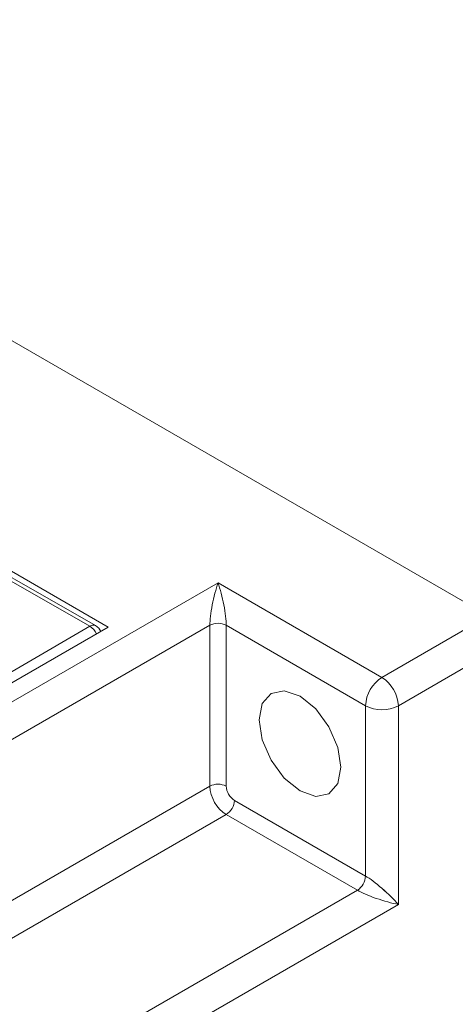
# Model space of a CAD drawing. Header units: millimetres. Extents: x -420 to 420, y -297 to 297.
# Tile 139 of 141: x 333 to 350, y 212 to 252. Entities that reach past the tile are written whole.
import ezdxf

# ---------------------------------------------------------------- set-up
doc = ezdxf.new("R2010")
doc.units = ezdxf.units.MM
doc.header["$MEASUREMENT"] = 0
doc.layers.add('layer 1', color=7, linetype='Continuous')

msp = doc.modelspace()

# ---------------------------------------------------------------- linework, layer by layer
at = {"layer": 'layer 1', "color": 7, "lineweight": 9}
for points in [[(351.5516, 227.9301), (351.5516, 227.9301), (310.374, 251.7016), (310.374, 251.7016)], [(335.6542, 227.5167), (335.6542, 227.5167), (329.084, 231.2702), (329.084, 231.2702)], [(335.8835, 227.5406), (335.8835, 227.5406), (329.3132, 231.294), (329.3132, 231.294)], [(336.3878, 227.4774), (336.3878, 227.4774), (330.3418, 230.9677), (330.3418, 230.9677)], [(290.8181, 200.4159), (290.8181, 200.4159), (340.767, 229.2508), (340.767, 229.2508)], [(340.767, 229.2508), (340.767, 229.2508), (347.3031, 225.4776), (347.3031, 225.4776)], [(340.767, 229.2508), (340.767, 229.2508), (340.767, 229.2508), (340.767, 229.2508)], [(340.767, 229.2508), (340.767, 229.2508), (340.767, 229.2508), (340.767, 229.2508)], [(340.5359, 228.3627), (340.5359, 228.3627), (340.5359, 228.3627), (340.5359, 228.3627)], [(340.9981, 228.3627), (340.9981, 228.3627), (340.9981, 228.3627), (340.9981, 228.3627)], [(347.3031, 225.4776), (347.3031, 225.4776), (351.5516, 227.9301), (351.5516, 227.9301)], [(340.4402, 227.5528), (340.4402, 227.5528), (291.4716, 199.2837), (291.4716, 199.2837)], [(294.2951, 203.1778), (294.2951, 203.1778), (336.3878, 227.4774), (336.3878, 227.4774)], [(294.6926, 203.6212), (294.6926, 203.6212), (335.6542, 227.5167), (335.6542, 227.5167)], [(335.8835, 227.5406), (335.8082, 227.574), (335.7208, 227.565), (335.6542, 227.5167)], [(335.9206, 227.2078), (335.8646, 227.335), (335.7718, 227.4424), (335.6542, 227.5167)], [(336.0863, 227.3034), (336.0482, 227.4036), (335.9765, 227.4873), (335.8835, 227.5406)], [(341.0939, 227.5528), (340.8888, 227.6589), (340.6452, 227.6589), (340.4402, 227.5528)], [(340.4402, 221.1372), (340.4402, 221.1372), (340.4402, 227.5528), (340.4402, 227.5528)], [(340.4402, 227.5528), (340.4402, 227.5528), (340.4402, 227.5526), (340.4402, 227.5526)], [(346.6496, 224.3455), (346.6496, 224.3455), (341.0939, 227.5528), (341.0939, 227.5528)], [(341.0939, 227.5528), (341.0939, 227.5528), (341.0939, 227.5526), (341.0939, 227.5526)], [(341.0939, 227.5528), (341.0939, 227.5528), (341.0939, 221.1372), (341.0939, 221.1372)], [(352.2053, 226.7981), (352.2053, 226.7981), (347.9568, 224.3455), (347.9568, 224.3455)], [(347.3031, 225.4776), (346.9143, 225.2288), (346.6705, 224.8067), (346.6496, 224.3455)], [(347.9568, 224.3455), (347.9357, 224.8067), (347.6921, 225.2288), (347.3031, 225.4776)], [(346.6496, 224.3455), (347.0594, 224.1331), (347.5469, 224.1331), (347.9568, 224.3455)], [(346.6496, 217.5526), (346.6496, 217.5526), (346.6496, 224.3455), (346.6496, 224.3455)], [(347.9568, 224.3455), (347.9568, 224.3455), (347.9568, 216.4205), (347.9568, 216.4205)], [(273.7715, 182.6502), (273.7715, 182.6502), (340.4402, 221.1372), (340.4402, 221.1372)], [(341.0939, 221.1372), (340.8888, 221.2434), (340.6452, 221.2434), (340.4402, 221.1372)], [(340.4402, 221.1372), (340.4612, 220.676), (340.7049, 220.2539), (341.0939, 220.0051)], [(341.0939, 221.1372), (341.1044, 220.9067), (341.2262, 220.6956), (341.4207, 220.5712)], [(341.0939, 220.0051), (341.2883, 220.1295), (341.4102, 220.3406), (341.4207, 220.5712)], [(341.4207, 220.5712), (341.4207, 220.5712), (346.6496, 217.5526), (346.6496, 217.5526)], [(341.0939, 220.0051), (341.0939, 220.0051), (274.4251, 181.5181), (274.4251, 181.5181)], [(346.3227, 216.9865), (346.3227, 216.9865), (341.0939, 220.0051), (341.0939, 220.0051)], [(346.3227, 216.9865), (346.5172, 217.1109), (346.639, 217.3221), (346.6496, 217.5526)], [(346.6496, 217.5526), (346.6496, 217.5526), (346.6496, 217.5524), (346.6496, 217.5524)], [(279.6541, 178.4995), (279.6541, 178.4995), (346.3227, 216.9865), (346.3227, 216.9865)], [(346.3227, 216.9865), (346.3227, 216.9865), (346.3227, 216.9865), (346.3227, 216.9865)], [(347.3031, 217.0647), (347.3031, 217.0647), (347.3031, 217.0645), (347.3031, 217.0645)], [(347.9568, 216.4205), (347.9568, 216.4205), (280.3076, 177.3674), (280.3076, 177.3674)], [(347.072, 216.6645), (347.072, 216.6645), (347.072, 216.6643), (347.072, 216.6643)], [(347.9568, 216.4205), (347.9568, 216.4205), (347.9568, 216.4203), (347.9568, 216.4203)], [(347.9568, 216.4205), (347.9568, 216.4205), (347.9568, 216.4203), (347.9568, 216.4203)]]:
    msp.add_open_spline(points, degree=3, dxfattribs=at)
for points, knots in [([(340.767, 229.2508), (340.6803, 229.0007), (340.5973, 228.6812), (340.5359, 228.3627), (340.5359, 228.3627), (340.4745, 228.0444), (340.4402, 227.753), (340.4402, 227.5528)], [0, 0, 0, 0, 0.3333333, 0.3333333, 0.3333333, 0.3333333, 1, 1, 1, 1]), ([(340.767, 229.2508), (340.6803, 229.0007), (340.5973, 228.6812), (340.5359, 228.3627), (340.5359, 228.3627), (340.4745, 228.0444), (340.4402, 227.753), (340.4402, 227.5528)], [0, 0, 0, 0, 0.3333333, 0.3333333, 0.3333333, 0.3333333, 1, 1, 1, 1]), ([(340.767, 229.2508), (340.6803, 229.0007), (340.5973, 228.6812), (340.5359, 228.3627), (340.5359, 228.3627), (340.4745, 228.0444), (340.4402, 227.753), (340.4402, 227.5528)], [0, 0, 0, 0, 0.3333333, 0.3333333, 0.3333333, 0.3333333, 1, 1, 1, 1]), ([(340.767, 229.2508), (340.6803, 229.0007), (340.5973, 228.6812), (340.5359, 228.3627), (340.5359, 228.3627), (340.4745, 228.0444), (340.4402, 227.753), (340.4402, 227.5528)], [0, 0, 0, 0, 0.3333333, 0.3333333, 0.3333333, 0.3333333, 1, 1, 1, 1]), ([(340.767, 229.2508), (340.6803, 229.0007), (340.5973, 228.6812), (340.5359, 228.3627), (340.5359, 228.3627), (340.4745, 228.0444), (340.4402, 227.753), (340.4402, 227.5528)], [0, 0, 0, 0, 0.3333333, 0.3333333, 0.3333333, 0.3333333, 1, 1, 1, 1]), ([(340.767, 229.2508), (340.6803, 229.0007), (340.5973, 228.6812), (340.5359, 228.3627), (340.5359, 228.3627), (340.4745, 228.0444), (340.4402, 227.753), (340.4402, 227.5528)], [0, 0, 0, 0, 0.3333333, 0.3333333, 0.3333333, 0.3333333, 1, 1, 1, 1]), ([(340.767, 229.2508), (340.6803, 229.0007), (340.5973, 228.6812), (340.5359, 228.3627), (340.5359, 228.3627), (340.4745, 228.0444), (340.4402, 227.7528), (340.4402, 227.5528)], [0, 0, 0, 0, 0.3333333, 0.3333333, 0.3333333, 0.3333333, 1, 1, 1, 1]), ([(340.767, 229.2508), (340.6803, 229.0007), (340.5973, 228.6812), (340.5359, 228.3627), (340.5359, 228.3627), (340.4745, 228.0444), (340.4402, 227.7528), (340.4402, 227.5528)], [0, 0, 0, 0, 0.3333333, 0.3333333, 0.3333333, 0.3333333, 1, 1, 1, 1]), ([(340.767, 229.2508), (340.6803, 229.0007), (340.5973, 228.6812), (340.5359, 228.3627), (340.5359, 228.3627), (340.4745, 228.0442), (340.4402, 227.7528), (340.4402, 227.5528)], [0, 0, 0, 0, 0.3333333, 0.3333333, 0.3333333, 0.3333333, 1, 1, 1, 1]), ([(340.767, 229.2508), (340.6803, 229.0007), (340.5973, 228.6812), (340.5359, 228.3627), (340.5359, 228.3627), (340.4745, 228.0442), (340.4402, 227.7528), (340.4402, 227.5528)], [0, 0, 0, 0, 0.3333333, 0.3333333, 0.3333333, 0.3333333, 1, 1, 1, 1]), ([(340.767, 229.2508), (340.6803, 229.0007), (340.5973, 228.6812), (340.5359, 228.3627), (340.5359, 228.3627), (340.4745, 228.0442), (340.4402, 227.7528), (340.4402, 227.5528)], [0, 0, 0, 0, 0.3333333, 0.3333333, 0.3333333, 0.3333333, 1, 1, 1, 1]), ([(340.767, 229.2508), (340.6803, 229.0007), (340.5973, 228.6812), (340.5359, 228.3627), (340.5359, 228.3627), (340.4745, 228.0442), (340.4402, 227.7528), (340.4402, 227.5528)], [0, 0, 0, 0, 0.3333333, 0.3333333, 0.3333333, 0.3333333, 1, 1, 1, 1]), ([(340.767, 229.2508), (340.6803, 229.0007), (340.5973, 228.6812), (340.5359, 228.3627), (340.5359, 228.3627), (340.4745, 228.0442), (340.4402, 227.7528), (340.4402, 227.5528)], [0, 0, 0, 0, 0.3333333, 0.3333333, 0.3333333, 0.3333333, 1, 1, 1, 1]), ([(340.767, 229.2508), (340.6803, 229.0007), (340.5973, 228.6812), (340.5359, 228.3627), (340.5359, 228.3627), (340.4745, 228.0442), (340.4402, 227.7528), (340.4402, 227.5528)], [0, 0, 0, 0, 0.3333333, 0.3333333, 0.3333333, 0.3333333, 1, 1, 1, 1]), ([(340.767, 229.2508), (340.6803, 229.0007), (340.5973, 228.6812), (340.5359, 228.3627), (340.5359, 228.3627), (340.4745, 228.0442), (340.4402, 227.7528), (340.4402, 227.5528)], [0, 0, 0, 0, 0.3333333, 0.3333333, 0.3333333, 0.3333333, 1, 1, 1, 1]), ([(340.767, 229.2508), (340.6803, 229.0007), (340.5973, 228.6812), (340.5359, 228.3627), (340.5359, 228.3627), (340.4745, 228.0442), (340.4402, 227.7528), (340.4402, 227.5528)], [0, 0, 0, 0, 0.3333333, 0.3333333, 0.3333333, 0.3333333, 1, 1, 1, 1]), ([(340.767, 229.2508), (340.6803, 229.0005), (340.5973, 228.681), (340.5359, 228.3627), (340.5359, 228.3627), (340.4745, 228.0442), (340.4402, 227.7528), (340.4402, 227.5528)], [0, 0, 0, 0, 0.3333333, 0.3333333, 0.3333333, 0.3333333, 1, 1, 1, 1]), ([(340.767, 229.2508), (340.6803, 229.0005), (340.5973, 228.681), (340.5359, 228.3627), (340.5359, 228.3627), (340.4745, 228.0442), (340.4402, 227.7528), (340.4402, 227.5528)], [0, 0, 0, 0, 0.3333333, 0.3333333, 0.3333333, 0.3333333, 1, 1, 1, 1]), ([(340.767, 229.2508), (340.6803, 229.0005), (340.5973, 228.681), (340.5359, 228.3627), (340.5359, 228.3627), (340.4745, 228.0442), (340.4402, 227.7528), (340.4402, 227.5526)], [0, 0, 0, 0, 0.3333333, 0.3333333, 0.3333333, 0.3333333, 1, 1, 1, 1]), ([(340.767, 229.2508), (340.6803, 229.0005), (340.5973, 228.681), (340.5359, 228.3627), (340.5359, 228.3627), (340.4745, 228.0442), (340.4402, 227.7528), (340.4402, 227.5526)], [0, 0, 0, 0, 0.3333333, 0.3333333, 0.3333333, 0.3333333, 1, 1, 1, 1]), ([(340.767, 229.2508), (340.6803, 229.0005), (340.5973, 228.681), (340.5359, 228.3627), (340.5359, 228.3627), (340.4745, 228.0442), (340.4402, 227.7528), (340.4402, 227.5526)], [0, 0, 0, 0, 0.3333333, 0.3333333, 0.3333333, 0.3333333, 1, 1, 1, 1]), ([(341.0939, 227.5528), (341.0939, 227.753), (341.0595, 228.0444), (340.9981, 228.3627), (340.9981, 228.3627), (340.9367, 228.6812), (340.8537, 229.0007), (340.767, 229.2508)], [0, 0, 0, 0, 0.3333333, 0.3333333, 0.3333333, 0.3333333, 1, 1, 1, 1]), ([(341.0939, 227.5528), (341.0939, 227.753), (341.0595, 228.0444), (340.9981, 228.3627), (340.9981, 228.3627), (340.9367, 228.6812), (340.8537, 229.0007), (340.767, 229.2508)], [0, 0, 0, 0, 0.3333333, 0.3333333, 0.3333333, 0.3333333, 1, 1, 1, 1]), ([(341.0939, 227.5528), (341.0939, 227.753), (341.0595, 228.0444), (340.9981, 228.3627), (340.9981, 228.3627), (340.9367, 228.6812), (340.8537, 229.0007), (340.767, 229.2508)], [0, 0, 0, 0, 0.3333333, 0.3333333, 0.3333333, 0.3333333, 1, 1, 1, 1]), ([(341.0939, 227.5528), (341.0939, 227.753), (341.0595, 228.0444), (340.9981, 228.3627), (340.9981, 228.3627), (340.9367, 228.6812), (340.8537, 229.0007), (340.767, 229.2508)], [0, 0, 0, 0, 0.3333333, 0.3333333, 0.3333333, 0.3333333, 1, 1, 1, 1]), ([(341.0939, 227.5528), (341.0939, 227.753), (341.0595, 228.0444), (340.9981, 228.3627), (340.9981, 228.3627), (340.9367, 228.6812), (340.8537, 229.0007), (340.767, 229.2508)], [0, 0, 0, 0, 0.3333333, 0.3333333, 0.3333333, 0.3333333, 1, 1, 1, 1]), ([(341.0939, 227.5528), (341.0939, 227.753), (341.0595, 228.0444), (340.9981, 228.3627), (340.9981, 228.3627), (340.9367, 228.6812), (340.8537, 229.0007), (340.767, 229.2508)], [0, 0, 0, 0, 0.3333333, 0.3333333, 0.3333333, 0.3333333, 1, 1, 1, 1]), ([(341.0939, 227.5528), (341.0939, 227.7528), (341.0595, 228.0444), (340.9981, 228.3627), (340.9981, 228.3627), (340.9367, 228.6812), (340.8537, 229.0007), (340.767, 229.2508)], [0, 0, 0, 0, 0.3333333, 0.3333333, 0.3333333, 0.3333333, 1, 1, 1, 1]), ([(341.0939, 227.5528), (341.0939, 227.7528), (341.0595, 228.0444), (340.9981, 228.3627), (340.9981, 228.3627), (340.9367, 228.6812), (340.8537, 229.0007), (340.767, 229.2508)], [0, 0, 0, 0, 0.3333333, 0.3333333, 0.3333333, 0.3333333, 1, 1, 1, 1]), ([(341.0939, 227.5528), (341.0939, 227.7528), (341.0595, 228.0442), (340.9981, 228.3627), (340.9981, 228.3627), (340.9367, 228.6812), (340.8537, 229.0007), (340.767, 229.2508)], [0, 0, 0, 0, 0.3333333, 0.3333333, 0.3333333, 0.3333333, 1, 1, 1, 1]), ([(341.0939, 227.5528), (341.0939, 227.7528), (341.0595, 228.0442), (340.9981, 228.3627), (340.9981, 228.3627), (340.9367, 228.6812), (340.8537, 229.0007), (340.767, 229.2508)], [0, 0, 0, 0, 0.3333333, 0.3333333, 0.3333333, 0.3333333, 1, 1, 1, 1]), ([(341.0939, 227.5528), (341.0939, 227.7528), (341.0595, 228.0442), (340.9981, 228.3627), (340.9981, 228.3627), (340.9367, 228.6812), (340.8537, 229.0007), (340.767, 229.2508)], [0, 0, 0, 0, 0.3333333, 0.3333333, 0.3333333, 0.3333333, 1, 1, 1, 1]), ([(341.0939, 227.5528), (341.0939, 227.7528), (341.0595, 228.0442), (340.9981, 228.3627), (340.9981, 228.3627), (340.9367, 228.6812), (340.8537, 229.0007), (340.767, 229.2508)], [0, 0, 0, 0, 0.3333333, 0.3333333, 0.3333333, 0.3333333, 1, 1, 1, 1]), ([(341.0939, 227.5528), (341.0939, 227.7528), (341.0595, 228.0442), (340.9981, 228.3627), (340.9981, 228.3627), (340.9367, 228.6812), (340.8537, 229.0007), (340.767, 229.2508)], [0, 0, 0, 0, 0.3333333, 0.3333333, 0.3333333, 0.3333333, 1, 1, 1, 1]), ([(341.0939, 227.5528), (341.0939, 227.7528), (341.0595, 228.0442), (340.9981, 228.3627), (340.9981, 228.3627), (340.9367, 228.6812), (340.8537, 229.0007), (340.767, 229.2508)], [0, 0, 0, 0, 0.3333333, 0.3333333, 0.3333333, 0.3333333, 1, 1, 1, 1]), ([(341.0939, 227.5528), (341.0939, 227.7528), (341.0595, 228.0442), (340.9981, 228.3627), (340.9981, 228.3627), (340.9367, 228.6812), (340.8537, 229.0007), (340.767, 229.2508)], [0, 0, 0, 0, 0.3333333, 0.3333333, 0.3333333, 0.3333333, 1, 1, 1, 1]), ([(341.0939, 227.5528), (341.0939, 227.7528), (341.0595, 228.0442), (340.9981, 228.3627), (340.9981, 228.3627), (340.9367, 228.6812), (340.8537, 229.0007), (340.767, 229.2508)], [0, 0, 0, 0, 0.3333333, 0.3333333, 0.3333333, 0.3333333, 1, 1, 1, 1]), ([(341.0939, 227.5528), (341.0939, 227.7528), (341.0595, 228.0442), (340.9981, 228.3627), (340.9981, 228.3627), (340.9367, 228.681), (340.8537, 229.0005), (340.767, 229.2508)], [0, 0, 0, 0, 0.3333333, 0.3333333, 0.3333333, 0.3333333, 1, 1, 1, 1]), ([(341.0939, 227.5528), (341.0939, 227.7528), (341.0595, 228.0442), (340.9981, 228.3627), (340.9981, 228.3627), (340.9367, 228.681), (340.8537, 229.0005), (340.767, 229.2508)], [0, 0, 0, 0, 0.3333333, 0.3333333, 0.3333333, 0.3333333, 1, 1, 1, 1]), ([(341.0939, 227.5526), (341.0939, 227.7528), (341.0595, 228.0442), (340.9981, 228.3627), (340.9981, 228.3627), (340.9367, 228.681), (340.8537, 229.0005), (340.767, 229.2508)], [0, 0, 0, 0, 0.3333333, 0.3333333, 0.3333333, 0.3333333, 1, 1, 1, 1]), ([(341.0939, 227.5526), (341.0939, 227.7528), (341.0595, 228.0442), (340.9981, 228.3627), (340.9981, 228.3627), (340.9367, 228.681), (340.8537, 229.0005), (340.767, 229.2508)], [0, 0, 0, 0, 0.3333333, 0.3333333, 0.3333333, 0.3333333, 1, 1, 1, 1]), ([(341.0939, 227.5526), (341.0939, 227.7528), (341.0595, 228.0442), (340.9981, 228.3627), (340.9981, 228.3627), (340.9367, 228.681), (340.8537, 229.0005), (340.767, 229.2508)], [0, 0, 0, 0, 0.3333333, 0.3333333, 0.3333333, 0.3333333, 1, 1, 1, 1]), ([(345.669, 221.8924), (345.669, 221.8924), (345.5448, 222.6863), (345.5448, 222.6863), (345.5448, 222.6863), (345.5448, 222.6863), (345.1906, 223.503), (345.1906, 223.503), (345.1906, 223.503), (345.1906, 223.503), (344.6604, 224.2181), (344.6604, 224.2181), (344.6604, 224.2181), (344.6604, 224.2181), (344.0351, 224.7226), (344.0351, 224.7226), (344.0351, 224.7226), (344.0351, 224.7226), (343.4097, 224.94), (343.4097, 224.94), (343.4097, 224.94), (343.4097, 224.94), (342.8797, 224.837), (342.8797, 224.837), (342.8797, 224.837), (342.8797, 224.837), (342.5255, 224.4292), (342.5255, 224.4292), (342.5255, 224.4292), (342.5255, 224.4292), (342.4011, 223.779), (342.4011, 223.779), (342.4011, 223.779), (342.4011, 223.779), (342.5255, 222.9852), (342.5255, 222.9852), (342.5255, 222.9852), (342.5255, 222.9852), (342.8797, 222.1684), (342.8797, 222.1684), (342.8797, 222.1684), (342.8797, 222.1684), (343.4097, 221.4534), (343.4097, 221.4534), (343.4097, 221.4534), (343.4097, 221.4534), (344.0351, 220.9489), (344.0351, 220.9489), (344.0351, 220.9489), (344.0351, 220.9489), (344.6604, 220.7314), (344.6604, 220.7314), (344.6604, 220.7314), (344.6604, 220.7314), (345.1906, 220.8344), (345.1906, 220.8344), (345.1906, 220.8344), (345.1906, 220.8344), (345.5448, 221.2421), (345.5448, 221.2421), (345.5448, 221.2421), (345.5448, 221.2421), (345.669, 221.8924), (345.669, 221.8924)], [0, 0, 0, 0, 0.0588235, 0.0588235, 0.0588235, 0.0588235, 0.1176471, 0.1176471, 0.1176471, 0.1176471, 0.1764706, 0.1764706, 0.1764706, 0.1764706, 0.2352941, 0.2352941, 0.2352941, 0.2352941, 0.2941176, 0.2941176, 0.2941176, 0.2941176, 0.3529412, 0.3529412, 0.3529412, 0.3529412, 0.4117647, 0.4117647, 0.4117647, 0.4117647, 0.4705882, 0.4705882, 0.4705882, 0.4705882, 0.5294118, 0.5294118, 0.5294118, 0.5294118, 0.5882353, 0.5882353, 0.5882353, 0.5882353, 0.6470588, 0.6470588, 0.6470588, 0.6470588, 0.7058824, 0.7058824, 0.7058824, 0.7058824, 0.7647059, 0.7647059, 0.7647059, 0.7647059, 0.8235294, 0.8235294, 0.8235294, 0.8235294, 0.8823529, 0.8823529, 0.8823529, 0.8823529, 1, 1, 1, 1]), ([(347.9568, 216.4205), (347.7834, 216.6207), (347.5482, 216.8523), (347.3031, 217.0647), (347.3031, 217.0647), (347.058, 217.277), (346.8228, 217.4524), (346.6496, 217.5526)], [0, 0, 0, 0, 0.3333333, 0.3333333, 0.3333333, 0.3333333, 1, 1, 1, 1]), ([(347.9568, 216.4205), (347.7834, 216.6207), (347.5482, 216.8523), (347.3031, 217.0647), (347.3031, 217.0647), (347.058, 217.277), (346.8228, 217.4524), (346.6496, 217.5526)], [0, 0, 0, 0, 0.3333333, 0.3333333, 0.3333333, 0.3333333, 1, 1, 1, 1]), ([(347.9568, 216.4205), (347.7834, 216.6207), (347.5482, 216.8523), (347.3031, 217.0647), (347.3031, 217.0647), (347.058, 217.277), (346.8228, 217.4524), (346.6496, 217.5526)], [0, 0, 0, 0, 0.3333333, 0.3333333, 0.3333333, 0.3333333, 1, 1, 1, 1]), ([(347.9568, 216.4205), (347.7834, 216.6207), (347.5482, 216.8523), (347.3031, 217.0647), (347.3031, 217.0647), (347.058, 217.277), (346.8228, 217.4524), (346.6496, 217.5526)], [0, 0, 0, 0, 0.3333333, 0.3333333, 0.3333333, 0.3333333, 1, 1, 1, 1]), ([(347.9568, 216.4205), (347.7834, 216.6207), (347.5482, 216.8523), (347.3031, 217.0647), (347.3031, 217.0647), (347.058, 217.277), (346.8228, 217.4524), (346.6496, 217.5526)], [0, 0, 0, 0, 0.3333333, 0.3333333, 0.3333333, 0.3333333, 1, 1, 1, 1]), ([(347.9568, 216.4205), (347.7834, 216.6207), (347.5482, 216.8523), (347.3031, 217.0647), (347.3031, 217.0647), (347.058, 217.277), (346.8228, 217.4524), (346.6496, 217.5526)], [0, 0, 0, 0, 0.3333333, 0.3333333, 0.3333333, 0.3333333, 1, 1, 1, 1]), ([(347.9568, 216.4205), (347.7834, 216.6207), (347.5482, 216.8523), (347.3031, 217.0647), (347.3031, 217.0647), (347.058, 217.277), (346.8228, 217.4524), (346.6496, 217.5526)], [0, 0, 0, 0, 0.3333333, 0.3333333, 0.3333333, 0.3333333, 1, 1, 1, 1]), ([(347.9568, 216.4205), (347.7834, 216.6205), (347.5482, 216.8523), (347.3031, 217.0647), (347.3031, 217.0647), (347.058, 217.277), (346.8228, 217.4524), (346.6496, 217.5526)], [0, 0, 0, 0, 0.3333333, 0.3333333, 0.3333333, 0.3333333, 1, 1, 1, 1]), ([(347.9568, 216.4205), (347.7834, 216.6205), (347.5482, 216.8523), (347.3031, 217.0647), (347.3031, 217.0647), (347.058, 217.277), (346.8228, 217.4524), (346.6496, 217.5526)], [0, 0, 0, 0, 0.3333333, 0.3333333, 0.3333333, 0.3333333, 1, 1, 1, 1]), ([(347.9568, 216.4205), (347.7834, 216.6205), (347.5482, 216.8523), (347.3031, 217.0647), (347.3031, 217.0647), (347.058, 217.277), (346.8228, 217.4524), (346.6496, 217.5526)], [0, 0, 0, 0, 0.3333333, 0.3333333, 0.3333333, 0.3333333, 1, 1, 1, 1]), ([(347.9568, 216.4205), (347.7834, 216.6205), (347.5482, 216.8523), (347.3031, 217.0645), (347.3031, 217.0645), (347.058, 217.277), (346.8228, 217.4524), (346.6496, 217.5526)], [0, 0, 0, 0, 0.3333333, 0.3333333, 0.3333333, 0.3333333, 1, 1, 1, 1]), ([(347.9568, 216.4205), (347.7834, 216.6205), (347.5482, 216.8523), (347.3031, 217.0645), (347.3031, 217.0645), (347.058, 217.277), (346.8228, 217.4524), (346.6496, 217.5526)], [0, 0, 0, 0, 0.3333333, 0.3333333, 0.3333333, 0.3333333, 1, 1, 1, 1]), ([(347.9568, 216.4205), (347.7834, 216.6205), (347.5482, 216.8523), (347.3031, 217.0645), (347.3031, 217.0645), (347.058, 217.277), (346.8228, 217.4524), (346.6496, 217.5526)], [0, 0, 0, 0, 0.3333333, 0.3333333, 0.3333333, 0.3333333, 1, 1, 1, 1]), ([(347.9568, 216.4205), (347.7834, 216.6205), (347.5482, 216.8523), (347.3031, 217.0645), (347.3031, 217.0645), (347.058, 217.277), (346.8228, 217.4524), (346.6496, 217.5526)], [0, 0, 0, 0, 0.3333333, 0.3333333, 0.3333333, 0.3333333, 1, 1, 1, 1]), ([(347.9568, 216.4203), (347.7834, 216.6205), (347.5482, 216.8523), (347.3031, 217.0645), (347.3031, 217.0645), (347.058, 217.277), (346.8228, 217.4524), (346.6496, 217.5526)], [0, 0, 0, 0, 0.3333333, 0.3333333, 0.3333333, 0.3333333, 1, 1, 1, 1]), ([(347.9568, 216.4203), (347.7834, 216.6205), (347.5482, 216.8523), (347.3031, 217.0645), (347.3031, 217.0645), (347.058, 217.277), (346.8228, 217.4524), (346.6496, 217.5526)], [0, 0, 0, 0, 0.3333333, 0.3333333, 0.3333333, 0.3333333, 1, 1, 1, 1]), ([(347.9568, 216.4203), (347.7834, 216.6205), (347.5482, 216.8523), (347.3031, 217.0645), (347.3031, 217.0645), (347.058, 217.277), (346.8228, 217.4524), (346.6496, 217.5526)], [0, 0, 0, 0, 0.3333333, 0.3333333, 0.3333333, 0.3333333, 1, 1, 1, 1]), ([(347.9568, 216.4203), (347.7834, 216.6205), (347.5482, 216.8523), (347.3031, 217.0645), (347.3031, 217.0645), (347.058, 217.277), (346.8228, 217.4524), (346.6496, 217.5524)], [0, 0, 0, 0, 0.3333333, 0.3333333, 0.3333333, 0.3333333, 1, 1, 1, 1]), ([(347.9568, 216.4203), (347.7834, 216.6205), (347.5482, 216.8523), (347.3031, 217.0645), (347.3031, 217.0645), (347.058, 217.277), (346.8228, 217.4524), (346.6496, 217.5524)], [0, 0, 0, 0, 0.3333333, 0.3333333, 0.3333333, 0.3333333, 1, 1, 1, 1]), ([(347.9568, 216.4203), (347.7834, 216.6205), (347.5482, 216.8523), (347.3031, 217.0645), (347.3031, 217.0645), (347.058, 217.277), (346.8228, 217.4524), (346.6496, 217.5524)], [0, 0, 0, 0, 0.3333333, 0.3333333, 0.3333333, 0.3333333, 1, 1, 1, 1]), ([(347.9568, 216.4203), (347.7834, 216.6205), (347.5482, 216.8523), (347.3031, 217.0645), (347.3031, 217.0645), (347.058, 217.277), (346.8228, 217.4524), (346.6496, 217.5524)], [0, 0, 0, 0, 0.3333333, 0.3333333, 0.3333333, 0.3333333, 1, 1, 1, 1]), ([(346.3227, 216.9865), (346.4961, 216.8865), (346.7657, 216.7706), (347.072, 216.6645), (347.072, 216.6645), (347.3785, 216.5582), (347.6967, 216.4706), (347.9568, 216.4205)], [0, 0, 0, 0, 0.3333333, 0.3333333, 0.3333333, 0.3333333, 1, 1, 1, 1]), ([(346.3227, 216.9865), (346.4961, 216.8865), (346.7657, 216.7706), (347.072, 216.6645), (347.072, 216.6645), (347.3785, 216.5582), (347.6967, 216.4706), (347.9568, 216.4205)], [0, 0, 0, 0, 0.3333333, 0.3333333, 0.3333333, 0.3333333, 1, 1, 1, 1]), ([(346.3227, 216.9865), (346.4961, 216.8865), (346.7657, 216.7706), (347.072, 216.6645), (347.072, 216.6645), (347.3785, 216.5582), (347.6967, 216.4706), (347.9568, 216.4205)], [0, 0, 0, 0, 0.3333333, 0.3333333, 0.3333333, 0.3333333, 1, 1, 1, 1]), ([(346.3227, 216.9865), (346.4961, 216.8865), (346.7657, 216.7706), (347.072, 216.6645), (347.072, 216.6645), (347.3785, 216.5582), (347.6967, 216.4706), (347.9568, 216.4205)], [0, 0, 0, 0, 0.3333333, 0.3333333, 0.3333333, 0.3333333, 1, 1, 1, 1]), ([(346.3227, 216.9865), (346.4961, 216.8865), (346.7657, 216.7706), (347.072, 216.6645), (347.072, 216.6645), (347.3785, 216.5582), (347.6967, 216.4704), (347.9568, 216.4205)], [0, 0, 0, 0, 0.3333333, 0.3333333, 0.3333333, 0.3333333, 1, 1, 1, 1]), ([(346.3227, 216.9865), (346.4961, 216.8865), (346.7657, 216.7706), (347.072, 216.6645), (347.072, 216.6645), (347.3785, 216.5582), (347.6967, 216.4704), (347.9568, 216.4205)], [0, 0, 0, 0, 0.3333333, 0.3333333, 0.3333333, 0.3333333, 1, 1, 1, 1]), ([(346.3227, 216.9865), (346.4961, 216.8865), (346.7657, 216.7706), (347.072, 216.6643), (347.072, 216.6643), (347.3785, 216.5582), (347.6967, 216.4704), (347.9568, 216.4205)], [0, 0, 0, 0, 0.3333333, 0.3333333, 0.3333333, 0.3333333, 1, 1, 1, 1]), ([(346.3227, 216.9865), (346.4961, 216.8863), (346.7657, 216.7706), (347.072, 216.6643), (347.072, 216.6643), (347.3785, 216.5582), (347.6967, 216.4704), (347.9568, 216.4205)], [0, 0, 0, 0, 0.3333333, 0.3333333, 0.3333333, 0.3333333, 1, 1, 1, 1]), ([(346.3227, 216.9865), (346.4961, 216.8863), (346.7657, 216.7706), (347.072, 216.6643), (347.072, 216.6643), (347.3785, 216.5582), (347.6967, 216.4704), (347.9568, 216.4205)], [0, 0, 0, 0, 0.3333333, 0.3333333, 0.3333333, 0.3333333, 1, 1, 1, 1]), ([(346.3227, 216.9865), (346.4961, 216.8863), (346.7657, 216.7706), (347.072, 216.6643), (347.072, 216.6643), (347.3785, 216.5582), (347.6967, 216.4704), (347.9568, 216.4205)], [0, 0, 0, 0, 0.3333333, 0.3333333, 0.3333333, 0.3333333, 1, 1, 1, 1]), ([(346.3227, 216.9865), (346.4961, 216.8863), (346.7657, 216.7706), (347.072, 216.6643), (347.072, 216.6643), (347.3785, 216.5582), (347.6967, 216.4704), (347.9568, 216.4205)], [0, 0, 0, 0, 0.3333333, 0.3333333, 0.3333333, 0.3333333, 1, 1, 1, 1]), ([(346.3227, 216.9865), (346.4961, 216.8863), (346.7657, 216.7706), (347.072, 216.6643), (347.072, 216.6643), (347.3785, 216.5582), (347.6967, 216.4704), (347.9568, 216.4205)], [0, 0, 0, 0, 0.3333333, 0.3333333, 0.3333333, 0.3333333, 1, 1, 1, 1]), ([(346.3227, 216.9865), (346.4961, 216.8863), (346.7657, 216.7706), (347.072, 216.6643), (347.072, 216.6643), (347.3785, 216.5582), (347.6967, 216.4704), (347.9568, 216.4205)], [0, 0, 0, 0, 0.3333333, 0.3333333, 0.3333333, 0.3333333, 1, 1, 1, 1]), ([(346.3227, 216.9865), (346.4961, 216.8863), (346.7657, 216.7706), (347.072, 216.6643), (347.072, 216.6643), (347.3785, 216.5582), (347.6967, 216.4704), (347.9568, 216.4205)], [0, 0, 0, 0, 0.3333333, 0.3333333, 0.3333333, 0.3333333, 1, 1, 1, 1]), ([(346.3227, 216.9865), (346.4961, 216.8863), (346.7657, 216.7706), (347.072, 216.6643), (347.072, 216.6643), (347.3785, 216.5582), (347.6967, 216.4704), (347.9568, 216.4203)], [0, 0, 0, 0, 0.3333333, 0.3333333, 0.3333333, 0.3333333, 1, 1, 1, 1]), ([(346.3227, 216.9865), (346.4961, 216.8863), (346.7657, 216.7706), (347.072, 216.6643), (347.072, 216.6643), (347.3785, 216.5582), (347.6967, 216.4704), (347.9568, 216.4203)], [0, 0, 0, 0, 0.3333333, 0.3333333, 0.3333333, 0.3333333, 1, 1, 1, 1]), ([(346.3227, 216.9865), (346.4961, 216.8863), (346.7657, 216.7706), (347.072, 216.6643), (347.072, 216.6643), (347.3785, 216.5582), (347.6967, 216.4704), (347.9568, 216.4203)], [0, 0, 0, 0, 0.3333333, 0.3333333, 0.3333333, 0.3333333, 1, 1, 1, 1]), ([(346.3227, 216.9865), (346.4961, 216.8863), (346.7657, 216.7706), (347.072, 216.6643), (347.072, 216.6643), (347.3785, 216.5582), (347.6967, 216.4704), (347.9568, 216.4203)], [0, 0, 0, 0, 0.3333333, 0.3333333, 0.3333333, 0.3333333, 1, 1, 1, 1]), ([(346.3227, 216.9865), (346.4961, 216.8863), (346.7657, 216.7706), (347.072, 216.6643), (347.072, 216.6643), (347.3785, 216.5582), (347.6967, 216.4704), (347.9568, 216.4203)], [0, 0, 0, 0, 0.3333333, 0.3333333, 0.3333333, 0.3333333, 1, 1, 1, 1]), ([(346.3227, 216.9865), (346.4961, 216.8863), (346.7657, 216.7706), (347.072, 216.6643), (347.072, 216.6643), (347.3785, 216.5582), (347.6967, 216.4704), (347.9568, 216.4203)], [0, 0, 0, 0, 0.3333333, 0.3333333, 0.3333333, 0.3333333, 1, 1, 1, 1]), ([(346.3227, 216.9865), (346.4961, 216.8863), (346.7657, 216.7706), (347.072, 216.6643), (347.072, 216.6643), (347.3785, 216.5582), (347.6967, 216.4704), (347.9568, 216.4203)], [0, 0, 0, 0, 0.3333333, 0.3333333, 0.3333333, 0.3333333, 1, 1, 1, 1])]:
    msp.add_open_spline(points, degree=3, knots=knots, dxfattribs=at)

doc.saveas('drawing.dxf')
